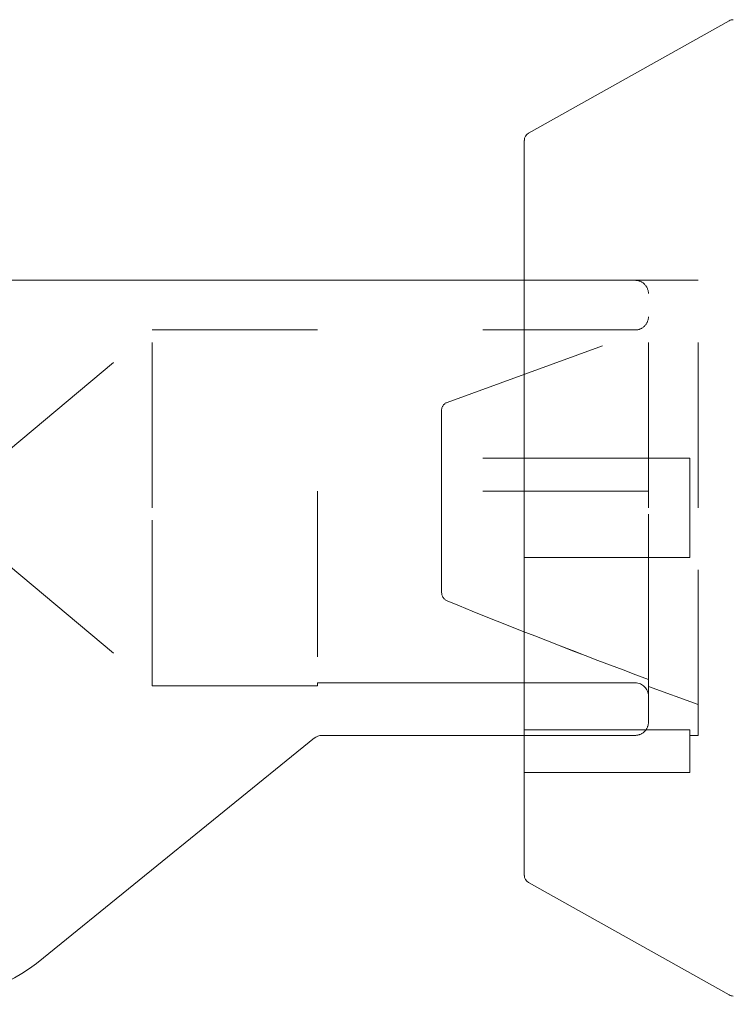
# Model space of a CAD drawing. Extents: x 5.1 to 61.7, y -5.9 to 61.5.
# Tile 5 of 22: x 37.325 to 37.757, y 12.873 to 13.468. Entities that reach past the tile are written whole.
import ezdxf

# ---------------------------------------------------------------- set-up
doc = ezdxf.new("R2010")
doc.units = 0
doc.header["$MEASUREMENT"] = 0
doc.linetypes.add('DASHED', pattern=[15, 12, -3])

msp = doc.modelspace()

# ---------------------------------------------------------------- linework, layer by layer
at = {"color": 7, "lineweight": 13}
for p, q in [((37.632809, 13.399846), (37.754113, 13.467777)), ((37.63025, 13.395482), (37.63025, 13.173415)), ((37.305252, 13.310912), (37.63025, 13.310912)), ((37.63025, 13.173415), (37.63025, 12.951343)), ((37.503429, 13.034432), (37.339696, 12.9014)), ((37.508093, 13.035913), (37.63025, 13.035913)), ((37.632809, 12.946984), (37.754113, 12.879052))]:
    msp.add_line(p, q, dxfattribs=at)
at = {"color": 7, "linetype": 'DASHED', "lineweight": 13, "ltscale": 0.001675}
for p, q in [((37.63025, 13.310912), (37.697252, 13.310912)), ((37.63025, 13.035913), (37.697252, 13.035913))]:
    msp.add_line(p, q, dxfattribs=at)
at = {"color": 7, "linetype": 'DASHED', "lineweight": 13, "ltscale": 0.002625}
msp.add_line((37.735252, 13.310912), (37.63025, 13.310912), dxfattribs=at)
at = {"color": 7, "linetype": 'DASHED', "lineweight": 13, "ltscale": 0.003437}
msp.add_line((37.735252, 13.173415), (37.735252, 13.310912), dxfattribs=at)
at = {"color": 7, "linetype": 'DASHED', "lineweight": 13, "ltscale": 0.003238}
for p, q in [((37.705251, 13.173415), (37.705251, 13.302915)), ((37.705251, 13.043915), (37.705251, 13.173415))]:
    msp.add_line(p, q, dxfattribs=at)
at = {"color": 7, "linetype": 'DASHED', "lineweight": 13, "ltscale": 0.004036}
msp.add_line((37.583541, 13.237112), (37.735252, 13.292328), dxfattribs=at)
at = {"color": 7, "linetype": 'DASHED', "lineweight": 13, "ltscale": 0.003264}
msp.add_line((37.305252, 13.197002), (37.405251, 13.280914), dxfattribs=at)
at = {"color": 7, "linetype": 'DASHED', "lineweight": 13, "ltscale": 0.002687}
for p, q in [((37.405251, 13.173415), (37.405251, 13.280914)), ((37.405251, 13.065916), (37.405251, 13.173415))]:
    msp.add_line(p, q, dxfattribs=at)
at = {"color": 7, "linetype": 'DASHED', "lineweight": 13, "ltscale": 0.0073}
msp.add_line((37.405251, 13.280914), (37.697252, 13.280914), dxfattribs=at)
at = {"color": 7, "linetype": 'DASHED', "lineweight": 13, "ltscale": 0.001475}
msp.add_line((37.580252, 13.232412), (37.580252, 13.173415), dxfattribs=at)
at = {"color": 7, "linetype": 'DASHED', "lineweight": 13, "ltscale": 0.003125}
msp.add_line((37.705251, 13.203413), (37.580252, 13.203413), dxfattribs=at)
at = {"color": 7, "linetype": 'DASHED', "lineweight": 13, "ltscale": 0.0025}
for p, q in [((37.730252, 13.203413), (37.63025, 13.203413)), ((37.730252, 13.143416), (37.63025, 13.143416)), ((37.405251, 13.065916), (37.505253, 13.065916)), ((37.63025, 13.039229), (37.730252, 13.039229)), ((37.730252, 13.039229), (37.63025, 13.039229)), ((37.730252, 13.013416), (37.63025, 13.013416))]:
    msp.add_line(p, q, dxfattribs=at)
at = {"color": 7, "linetype": 'DASHED', "lineweight": 13, "ltscale": 0.00075}
msp.add_line((37.705251, 13.203413), (37.705251, 13.173415), dxfattribs=at)
at = {"color": 7, "linetype": 'DASHED', "lineweight": 13, "ltscale": 0.0015}
msp.add_line((37.730252, 13.143416), (37.730252, 13.203413), dxfattribs=at)
at = {"color": 7, "linetype": 'DASHED', "lineweight": 13, "ltscale": 0.002893}
msp.add_line((37.505253, 13.183416), (37.505253, 13.067699), dxfattribs=at)
at = {"color": 7, "linetype": 'DASHED', "lineweight": 13, "ltscale": 0.005}
msp.add_line((37.705251, 13.183416), (37.505253, 13.183416), dxfattribs=at)
at = {"color": 7, "linetype": 'DASHED', "lineweight": 13, "ltscale": 0.00127}
msp.add_line((37.580252, 13.173415), (37.580252, 13.122611), dxfattribs=at)
at = {"color": 7, "linetype": 'DASHED', "lineweight": 13, "ltscale": 0.002594}
msp.add_line((37.705251, 13.069669), (37.705251, 13.173415), dxfattribs=at)
at = {"color": 7, "linetype": 'DASHED', "lineweight": 13, "ltscale": 0.003438}
msp.add_line((37.735252, 13.035913), (37.735252, 13.173415), dxfattribs=at)
at = {"color": 7, "linetype": 'DASHED', "lineweight": 13, "ltscale": 0.003263}
msp.add_line((37.305252, 13.149823), (37.405251, 13.065916), dxfattribs=at)
at = {"color": 7, "linetype": 'DASHED', "lineweight": 13, "ltscale": 0.0048}
for p, q in [((37.505253, 13.067699), (37.697252, 13.067699)), ((37.697252, 13.067699), (37.505253, 13.067699))]:
    msp.add_line(p, q, dxfattribs=at)
at = {"color": 7, "linetype": 'DASHED', "lineweight": 13, "ltscale": 4.5e-05}
msp.add_line((37.505253, 13.065916), (37.505253, 13.067699), dxfattribs=at)
at = {"color": 7, "linetype": 'DASHED', "lineweight": 13, "ltscale": 0.000106}
msp.add_line((37.705251, 13.065416), (37.705251, 13.069669), dxfattribs=at)
at = {"color": 7, "linetype": 'DASHED', "lineweight": 13, "ltscale": 0.000798}
msp.add_line((37.705251, 13.065416), (37.735252, 13.054497), dxfattribs=at)
at = {"color": 7, "linetype": 'DASHED', "lineweight": 13, "ltscale": 0.000645}
msp.add_line((37.730252, 13.013416), (37.730252, 13.039229), dxfattribs=at)
at = {"color": 7, "linetype": 'DASHED', "lineweight": 13, "ltscale": 1e-05}
for p, q in [((37.503758, 13.034687), (37.503429, 13.034432)), ((37.503436, 13.034437), (37.503758, 13.034687))]:
    msp.add_line(p, q, dxfattribs=at)
at = {"color": 7, "linetype": 'DASHED', "lineweight": 13, "ltscale": 0.000125}
msp.add_line((37.735252, 13.035913), (37.730252, 13.035913), dxfattribs=at)
at = {"color": 7, "lineweight": 13}
for centre, radius, start, end in [((37.756557, 13.463414), 0.005, 90.000003, 119.248833), ((37.635253, 13.395482), 0.005, 119.248833, 180.000005), ((37.508093, 13.027916), 0.007999, 89.995693, 129.097037), ((37.635253, 12.951343), 0.005, 180.000005, 240.751167), ((37.260872, 12.998412), 0.125, 269.999997, 309.093859), ((37.756557, 12.883416), 0.005, 240.751167, 269.999997)]:
    msp.add_arc(centre, radius, start, end, dxfattribs=at)
at = {"color": 7, "linetype": 'DASHED', "lineweight": 13, "ltscale": 0.03937}
for centre, radius, start, end in [((37.697252, 13.302915), 0.008, 0, 90.000003), ((37.697252, 13.288915), 0.008, 269.999997, 360), ((37.585252, 13.232412), 0.005, 109.999999, 180.000005), ((37.585992, 13.122366), 0.005724, 177.568963, 244.515845), ((37.585992, 13.122366), 0.005723, 177.560466, 244.521964), ((39.369161, 17.514036), 4.745596, 247.897102, 249.474801), ((39.369146, 17.513997), 4.745555, 247.897096, 249.474808), ((37.697175, 13.05964), 0.008068, 359.516442, 89.454544), ((37.697168, 13.05963), 0.008074, 359.583797, 89.397996), ((37.697252, 13.043915), 0.008, 269.999997, 360)]:
    msp.add_arc(centre, radius, start, end, dxfattribs=at)

doc.saveas('drawing.dxf')
